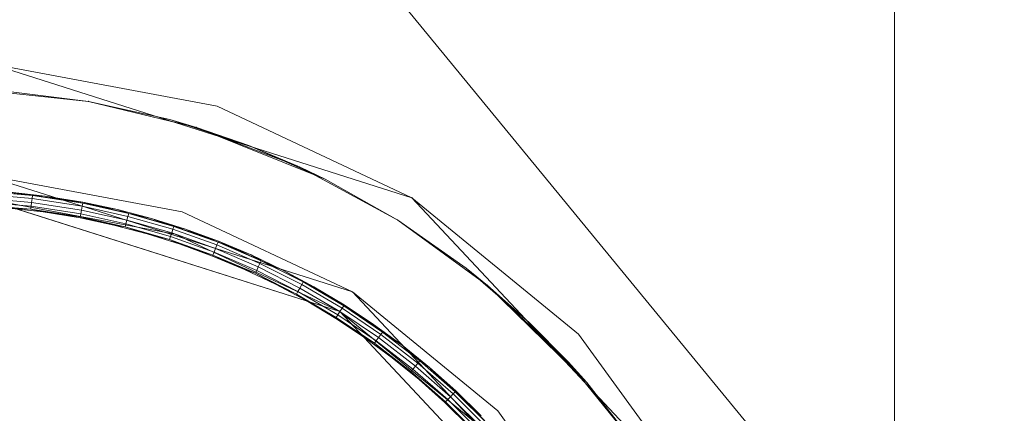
# Model space of a CAD drawing. Header units: millimetres. Extents: x 641988563 to 642234695, y 6457251462 to 6457368821.
# Tile 169 of 223: x 642048002 to 642048188, y 6457331119 to 6457331193. Entities that reach past the tile are written whole.
import ezdxf

# ---------------------------------------------------------------- set-up
doc = ezdxf.new("R2010")
doc.units = ezdxf.units.MM
doc.header["$MEASUREMENT"] = 0
doc.set_wipeout_variables(frame=1)
doc.linetypes.add('AStair_dashed', pattern=[1800, 800, -1000])
doc.linetypes.add('Wipeout_Contour', pattern=[1000, 0, -1000])
for name, color, linetype in [('_KUU_ASENDI_JOONED.AS', 7, 'Continuous'), ('_KUU_Maapind.AS', 7, 'Continuous'), ('_KUU_Piirded.AS', 7, 'Continuous'), ('_KUU_prügikastid.AS', 7, 'Continuous'), ('_KUU_Sisev_lagi.SA', 7, 'Continuous'), ('_KUU_TEEKATE.AS', 7, 'Continuous')]:
    doc.layers.add(name, color=color, linetype=linetype)

# ---------------------------------------------------------------- blocks, each defined once
blk = doc.blocks.new('___SOLID3D___41_BLOCK_[45]_1', base_point=(642047988.27, 6457331020.09))
at = {"layer": '_KUU_prügikastid.AS', "color": 9, "linetype": 'Continuous', "lineweight": 13}
for p, q in [((642047995.56, 6457331159.51), (642048062.81, 6457331138.14)), ((642048031.75, 6457331152.76), (642047995.56, 6457331159.51)), ((642048031.75, 6457331152.76), (642047995.56, 6457331159.51)), ((642048062.81, 6457331138.14), (642047995.56, 6457331159.51)), ((642047995.56, 6457331159.51), (642048031.75, 6457331152.76)), ((642048031.75, 6457331152.76), (642047995.56, 6457331159.51)), ((642047995.56, 6457331159.51), (642048062.81, 6457331138.14)), ((642047995.56, 6457331159.51), (642048031.75, 6457331152.76)), ((642048062.81, 6457331138.14), (642048031.75, 6457331152.76)), ((642048031.75, 6457331152.76), (642048062.81, 6457331138.14)), ((642048031.75, 6457331152.76), (642048062.81, 6457331138.14)), ((642048031.75, 6457331152.76), (642048062.81, 6457331138.14)), ((642048111.02, 6457331086.61), (642048062.81, 6457331138.14)), ((642048089.36, 6457331116.38), (642048062.81, 6457331138.14)), ((642048062.81, 6457331138.14), (642048111.02, 6457331086.61)), ((642048062.81, 6457331138.14), (642048089.36, 6457331116.38)), ((642048089.36, 6457331116.38), (642048062.81, 6457331138.14)), ((642048111.02, 6457331086.61), (642048062.81, 6457331138.14)), ((642048062.81, 6457331138.14), (642048089.36, 6457331116.38))]:
    blk.add_line(p, q, dxfattribs=at)
blk.add_point((642048062.81, 6457331138.14), dxfattribs=at)
blk.add_point((642048062.81, 6457331138.14), dxfattribs=at)
blk.add_point((642048062.81, 6457331138.14), dxfattribs=at)
blk.add_point((642048062.81, 6457331138.14), dxfattribs=at)
blk.add_point((642048062.81, 6457331138.14), dxfattribs=at)
blk = doc.blocks.new('___SURFACE___42_BLOCK_[46]_1', base_point=(642047988.27, 6457331020.09))
at = {"layer": '_KUU_prügikastid.AS', "color": 9, "linetype": 'Continuous', "lineweight": 13}
for p, q in [((642047995.3, 6457331160.26), (642048004.82, 6457331159.46)), ((642047995.3, 6457331160.26), (642048004.82, 6457331159.46)), ((642048004.89, 6457331160.03), (642047995.33, 6457331160.83)), ((642047995.33, 6457331160.83), (642048004.89, 6457331160.03)), ((642047995.33, 6457331160.83), (642048007.29, 6457331159.91)), ((642048007.29, 6457331159.91), (642048000.13, 6457331160.7)), ((642048000.13, 6457331160.7), (642048004.89, 6457331160.03)), ((642048000.13, 6457331160.7), (642048007.29, 6457331159.91)), ((642048004.82, 6457331159.46), (642048004.89, 6457331160.03)), ((642048004.89, 6457331160.03), (642048004.82, 6457331159.46)), ((642048004.89, 6457331160.03), (642048004.82, 6457331159.46)), ((642048004.82, 6457331159.46), (642048004.89, 6457331160.03)), ((642048004.89, 6457331160.03), (642048007.29, 6457331159.91)), ((642048014.36, 6457331158.57), (642048004.89, 6457331160.03)), ((642048004.89, 6457331160.03), (642048014.36, 6457331158.57)), ((642048007.29, 6457331159.91), (642048004.89, 6457331160.03)), ((642048014.4, 6457331158.76), (642048004.89, 6457331160.03)), ((642048014.36, 6457331158.57), (642048007.29, 6457331159.91)), ((642048014.4, 6457331158.76), (642048007.29, 6457331159.91)), ((642048007.29, 6457331159.91), (642048014.4, 6457331158.76)), ((642047995.2, 6457331158.22), (642048004.58, 6457331157.43)), ((642047995.2, 6457331158.22), (642048006.89, 6457331156.94)), ((642048004.58, 6457331157.43), (642047995.2, 6457331158.22)), ((642047995.23, 6457331158.79), (642048004.64, 6457331158)), ((642047995.23, 6457331158.79), (642048004.64, 6457331158)), ((642047995.26, 6457331159.53), (642048004.73, 6457331158.73)), ((642047995.26, 6457331159.53), (642048004.73, 6457331158.73)), ((642048004.58, 6457331157.43), (642048004.64, 6457331158)), ((642048004.64, 6457331158), (642048004.58, 6457331157.43)), ((642048004.64, 6457331158), (642048004.58, 6457331157.43)), ((642048004.58, 6457331157.43), (642048004.64, 6457331158)), ((642048004.64, 6457331158), (642048004.73, 6457331158.73)), ((642048004.73, 6457331158.73), (642048004.64, 6457331158)), ((642048004.73, 6457331158.73), (642048004.64, 6457331158)), ((642048004.64, 6457331158), (642048004.73, 6457331158.73)), ((642048004.64, 6457331158), (642048013.99, 6457331156.57)), ((642048004.64, 6457331158), (642048013.99, 6457331156.57)), ((642048004.73, 6457331158.73), (642048004.82, 6457331159.46)), ((642048004.82, 6457331159.46), (642048004.73, 6457331158.73)), ((642048004.82, 6457331159.46), (642048004.73, 6457331158.73)), ((642048004.73, 6457331158.73), (642048004.82, 6457331159.46)), ((642048004.73, 6457331158.73), (642048014.12, 6457331157.29)), ((642048004.73, 6457331158.73), (642048014.12, 6457331157.29)), ((642048004.82, 6457331159.46), (642048014.26, 6457331158.01)), ((642048004.82, 6457331159.46), (642048014.26, 6457331158.01)), ((642048014.12, 6457331157.29), (642048014.26, 6457331158.01)), ((642048014.26, 6457331158.01), (642048014.12, 6457331157.29)), ((642048014.26, 6457331158.01), (642048014.12, 6457331157.29)), ((642048014.12, 6457331157.29), (642048014.26, 6457331158.01)), ((642048014.26, 6457331158.01), (642048014.36, 6457331158.57)), ((642048014.36, 6457331158.57), (642048014.26, 6457331158.01)), ((642048014.36, 6457331158.57), (642048014.26, 6457331158.01)), ((642048014.26, 6457331158.01), (642048014.36, 6457331158.57)), ((642048014.26, 6457331158.01), (642048022.87, 6457331156.1)), ((642048014.26, 6457331158.01), (642048022.87, 6457331156.1)), ((642048014.36, 6457331158.57), (642048014.4, 6457331158.76)), ((642048014.36, 6457331158.57), (642048014.4, 6457331158.76)), ((642048014.36, 6457331158.57), (642048023.01, 6457331156.66)), ((642048014.36, 6457331158.57), (642048023.01, 6457331156.66)), ((642048014.36, 6457331158.57), (642048020.9, 6457331157.38)), ((642048020.9, 6457331157.38), (642048014.4, 6457331158.76)), ((642048014.4, 6457331158.76), (642048023.01, 6457331156.66)), ((642048014.4, 6457331158.76), (642048020.9, 6457331157.38)), ((642047999.88, 6457331157.71), (642048006.89, 6457331156.94)), ((642048006.89, 6457331156.94), (642047999.88, 6457331157.71)), ((642047999.88, 6457331157.71), (642048004.58, 6457331157.43)), ((642048004.58, 6457331157.43), (642048013.88, 6457331156)), ((642048006.89, 6457331156.94), (642048004.58, 6457331157.43)), ((642048013.84, 6457331155.81), (642048004.58, 6457331157.43)), ((642048004.58, 6457331157.43), (642048006.89, 6457331156.94)), ((642048013.88, 6457331156), (642048004.58, 6457331157.43)), ((642048006.89, 6457331156.94), (642048013.84, 6457331155.81)), ((642048013.88, 6457331156), (642048006.89, 6457331156.94)), ((642048013.84, 6457331155.81), (642048006.89, 6457331156.94)), ((642048013.88, 6457331156), (642048013.99, 6457331156.57)), ((642048013.99, 6457331156.57), (642048013.88, 6457331156)), ((642048013.99, 6457331156.57), (642048013.88, 6457331156)), ((642048013.88, 6457331156), (642048013.99, 6457331156.57)), ((642048013.99, 6457331156.57), (642048014.12, 6457331157.29)), ((642048014.12, 6457331157.29), (642048013.99, 6457331156.57)), ((642048014.12, 6457331157.29), (642048013.99, 6457331156.57)), ((642048013.99, 6457331156.57), (642048014.12, 6457331157.29)), ((642048013.99, 6457331156.57), (642048022.5, 6457331154.68)), ((642048013.99, 6457331156.57), (642048022.5, 6457331154.68)), ((642048014.12, 6457331157.29), (642048022.68, 6457331155.39)), ((642048014.12, 6457331157.29), (642048022.68, 6457331155.39)), ((642048023.01, 6457331156.66), (642048020.9, 6457331157.38)), ((642048027.33, 6457331155.69), (642048020.9, 6457331157.38)), ((642048020.9, 6457331157.38), (642048023.01, 6457331156.66)), ((642048020.9, 6457331157.38), (642048027.33, 6457331155.69)), ((642048022.68, 6457331155.39), (642048022.87, 6457331156.1)), ((642048022.87, 6457331156.1), (642048022.68, 6457331155.39)), ((642048022.87, 6457331156.1), (642048022.68, 6457331155.39)), ((642048022.68, 6457331155.39), (642048022.87, 6457331156.1)), ((642048022.87, 6457331156.1), (642048023.01, 6457331156.66)), ((642048023.01, 6457331156.66), (642048022.87, 6457331156.1)), ((642048023.01, 6457331156.66), (642048022.87, 6457331156.1)), ((642048022.87, 6457331156.1), (642048023.01, 6457331156.66)), ((642048022.87, 6457331156.1), (642048031.34, 6457331153.66)), ((642048022.87, 6457331156.1), (642048031.34, 6457331153.66)), ((642048031.51, 6457331154.21), (642048023.01, 6457331156.66)), ((642048027.33, 6457331155.69), (642048023.01, 6457331156.66)), ((642048023.01, 6457331156.66), (642048031.51, 6457331154.21)), ((642048027.33, 6457331155.69), (642048023.01, 6457331156.66)), ((642048023.01, 6457331156.66), (642048033.68, 6457331153.7)), ((642048013.88, 6457331156), (642048013.84, 6457331155.81)), ((642048013.88, 6457331156), (642048013.84, 6457331155.81)), ((642048013.84, 6457331155.81), (642048020.21, 6457331154.46)), ((642048020.21, 6457331154.46), (642048013.84, 6457331155.81)), ((642048013.84, 6457331155.81), (642048022.36, 6457331154.13)), ((642048013.88, 6457331156), (642048022.36, 6457331154.13)), ((642048013.88, 6457331156), (642048020.21, 6457331154.46)), ((642048013.88, 6457331156), (642048022.36, 6457331154.13)), ((642048020.21, 6457331154.46), (642048022.36, 6457331154.13)), ((642048020.21, 6457331154.46), (642048026.5, 6457331152.8)), ((642048022.36, 6457331154.13), (642048020.21, 6457331154.46)), ((642048026.5, 6457331152.8), (642048020.21, 6457331154.46)), ((642048022.36, 6457331154.13), (642048022.5, 6457331154.68)), ((642048022.5, 6457331154.68), (642048022.36, 6457331154.13)), ((642048022.5, 6457331154.68), (642048022.36, 6457331154.13)), ((642048022.36, 6457331154.13), (642048022.5, 6457331154.68)), ((642048022.5, 6457331154.68), (642048022.68, 6457331155.39)), ((642048022.68, 6457331155.39), (642048022.5, 6457331154.68)), ((642048022.68, 6457331155.39), (642048022.5, 6457331154.68)), ((642048022.5, 6457331154.68), (642048022.68, 6457331155.39)), ((642048022.5, 6457331154.68), (642048030.89, 6457331152.27)), ((642048022.5, 6457331154.68), (642048030.89, 6457331152.27)), ((642048022.68, 6457331155.39), (642048031.11, 6457331152.97)), ((642048022.68, 6457331155.39), (642048031.11, 6457331152.97)), ((642048033.68, 6457331153.7), (642048027.33, 6457331155.69)), ((642048027.33, 6457331155.69), (642048031.51, 6457331154.21)), ((642048027.33, 6457331155.69), (642048033.68, 6457331153.7)), ((642048022.36, 6457331154.13), (642048030.71, 6457331151.72)), ((642048026.5, 6457331152.8), (642048022.36, 6457331154.13)), ((642048022.36, 6457331154.13), (642048032.71, 6457331150.86)), ((642048030.71, 6457331151.72), (642048022.36, 6457331154.13)), ((642048026.5, 6457331152.8), (642048022.36, 6457331154.13)), ((642048026.5, 6457331152.8), (642048032.71, 6457331150.86)), ((642048032.71, 6457331150.86), (642048026.5, 6457331152.8)), ((642048026.5, 6457331152.8), (642048030.71, 6457331151.72)), ((642048030.89, 6457331152.27), (642048031.11, 6457331152.97)), ((642048031.11, 6457331152.97), (642048030.89, 6457331152.27)), ((642048031.11, 6457331152.97), (642048030.89, 6457331152.27)), ((642048030.89, 6457331152.27), (642048031.11, 6457331152.97)), ((642048031.11, 6457331152.97), (642048031.34, 6457331153.66)), ((642048031.34, 6457331153.66), (642048031.11, 6457331152.97)), ((642048031.34, 6457331153.66), (642048031.11, 6457331152.97)), ((642048031.11, 6457331152.97), (642048031.34, 6457331153.66)), ((642048031.11, 6457331152.97), (642048039.37, 6457331150.01)), ((642048031.11, 6457331152.97), (642048039.37, 6457331150.01)), ((642048031.34, 6457331153.66), (642048031.51, 6457331154.21)), ((642048031.51, 6457331154.21), (642048031.34, 6457331153.66)), ((642048031.51, 6457331154.21), (642048031.34, 6457331153.66)), ((642048031.34, 6457331153.66), (642048031.51, 6457331154.21)), ((642048031.34, 6457331153.66), (642048039.64, 6457331150.7)), ((642048031.34, 6457331153.66), (642048039.64, 6457331150.7)), ((642048031.51, 6457331154.21), (642048033.68, 6457331153.7)), ((642048039.85, 6457331151.23), (642048031.51, 6457331154.21)), ((642048031.51, 6457331154.21), (642048039.85, 6457331151.23)), ((642048033.68, 6457331153.7), (642048031.51, 6457331154.21)), ((642048039.92, 6457331151.41), (642048031.51, 6457331154.21)), ((642048039.85, 6457331151.23), (642048033.68, 6457331153.7)), ((642048039.92, 6457331151.41), (642048033.68, 6457331153.7)), ((642048033.68, 6457331153.7), (642048039.92, 6457331151.41)), ((642048030.71, 6457331151.72), (642048030.89, 6457331152.27)), ((642048030.89, 6457331152.27), (642048030.71, 6457331151.72)), ((642048030.89, 6457331152.27), (642048030.71, 6457331151.72)), ((642048030.71, 6457331151.72), (642048030.89, 6457331152.27)), ((642048030.71, 6457331151.72), (642048038.89, 6457331148.8)), ((642048032.71, 6457331150.86), (642048030.71, 6457331151.72)), ((642048038.82, 6457331148.62), (642048030.71, 6457331151.72)), ((642048030.71, 6457331151.72), (642048032.71, 6457331150.86)), ((642048038.89, 6457331148.8), (642048030.71, 6457331151.72)), ((642048030.89, 6457331152.27), (642048039.1, 6457331149.33)), ((642048030.89, 6457331152.27), (642048039.1, 6457331149.33)), ((642048032.71, 6457331150.86), (642048038.82, 6457331148.62)), ((642048038.89, 6457331148.8), (642048032.71, 6457331150.86)), ((642048038.82, 6457331148.62), (642048032.71, 6457331150.86)), ((642048039.37, 6457331150.01), (642048039.64, 6457331150.7)), ((642048039.64, 6457331150.7), (642048039.37, 6457331150.01)), ((642048039.64, 6457331150.7), (642048039.37, 6457331150.01)), ((642048039.37, 6457331150.01), (642048039.64, 6457331150.7)), ((642048039.64, 6457331150.7), (642048039.85, 6457331151.23)), ((642048039.85, 6457331151.23), (642048039.64, 6457331150.7)), ((642048039.85, 6457331151.23), (642048039.64, 6457331150.7)), ((642048039.64, 6457331150.7), (642048039.85, 6457331151.23)), ((642048039.64, 6457331150.7), (642048047.74, 6457331147.21)), ((642048039.64, 6457331150.7), (642048047.74, 6457331147.21)), ((642048039.85, 6457331151.23), (642048039.92, 6457331151.41)), ((642048039.85, 6457331151.23), (642048039.92, 6457331151.41)), ((642048039.85, 6457331151.23), (642048047.98, 6457331147.73)), ((642048039.85, 6457331151.23), (642048047.98, 6457331147.73)), ((642048039.85, 6457331151.23), (642048046.05, 6457331148.83)), ((642048046.05, 6457331148.83), (642048039.92, 6457331151.41)), ((642048039.92, 6457331151.41), (642048047.98, 6457331147.73)), ((642048039.92, 6457331151.41), (642048046.05, 6457331148.83)), ((642048038.89, 6457331148.8), (642048038.82, 6457331148.62)), ((642048038.89, 6457331148.8), (642048038.82, 6457331148.62)), ((642048038.89, 6457331148.8), (642048039.1, 6457331149.33)), ((642048039.1, 6457331149.33), (642048038.89, 6457331148.8)), ((642048039.1, 6457331149.33), (642048038.89, 6457331148.8)), ((642048038.89, 6457331148.8), (642048039.1, 6457331149.33)), ((642048038.89, 6457331148.8), (642048046.87, 6457331145.36)), ((642048038.89, 6457331148.8), (642048044.82, 6457331146.09)), ((642048038.89, 6457331148.8), (642048046.87, 6457331145.36)), ((642048039.1, 6457331149.33), (642048039.37, 6457331150.01)), ((642048039.37, 6457331150.01), (642048039.1, 6457331149.33)), ((642048039.37, 6457331150.01), (642048039.1, 6457331149.33)), ((642048039.1, 6457331149.33), (642048039.37, 6457331150.01)), ((642048039.1, 6457331149.33), (642048047.12, 6457331145.88)), ((642048039.1, 6457331149.33), (642048047.12, 6457331145.88)), ((642048039.37, 6457331150.01), (642048047.43, 6457331146.55)), ((642048039.37, 6457331150.01), (642048047.43, 6457331146.55)), ((642048047.98, 6457331147.73), (642048046.05, 6457331148.83)), ((642048052.05, 6457331145.97), (642048046.05, 6457331148.83)), ((642048046.05, 6457331148.83), (642048047.98, 6457331147.73)), ((642048046.05, 6457331148.83), (642048052.05, 6457331145.97)), ((642048038.82, 6457331148.62), (642048044.82, 6457331146.09)), ((642048044.82, 6457331146.09), (642048038.82, 6457331148.62)), ((642048038.82, 6457331148.62), (642048046.87, 6457331145.36)), ((642048047.43, 6457331146.55), (642048047.74, 6457331147.21)), ((642048047.74, 6457331147.21), (642048047.43, 6457331146.55)), ((642048047.74, 6457331147.21), (642048047.43, 6457331146.55)), ((642048047.43, 6457331146.55), (642048047.74, 6457331147.21)), ((642048047.74, 6457331147.21), (642048047.98, 6457331147.73)), ((642048047.98, 6457331147.73), (642048047.74, 6457331147.21)), ((642048047.98, 6457331147.73), (642048047.74, 6457331147.21)), ((642048047.74, 6457331147.21), (642048047.98, 6457331147.73)), ((642048047.74, 6457331147.21), (642048055.6, 6457331143.23)), ((642048047.74, 6457331147.21), (642048055.6, 6457331143.23)), ((642048055.88, 6457331143.73), (642048047.98, 6457331147.73)), ((642048052.05, 6457331145.97), (642048047.98, 6457331147.73)), ((642048047.98, 6457331147.73), (642048055.88, 6457331143.73)), ((642048052.05, 6457331145.97), (642048047.98, 6457331147.73)), ((642048044.82, 6457331146.09), (642048046.87, 6457331145.36)), ((642048044.82, 6457331146.09), (642048050.69, 6457331143.29)), ((642048046.87, 6457331145.36), (642048044.82, 6457331146.09)), ((642048050.69, 6457331143.29), (642048044.82, 6457331146.09)), ((642048046.87, 6457331145.36), (642048047.12, 6457331145.88)), ((642048047.12, 6457331145.88), (642048046.87, 6457331145.36)), ((642048047.12, 6457331145.88), (642048046.87, 6457331145.36)), ((642048046.87, 6457331145.36), (642048047.12, 6457331145.88)), ((642048046.87, 6457331145.36), (642048054.62, 6457331141.44)), ((642048050.69, 6457331143.29), (642048046.87, 6457331145.36)), ((642048054.62, 6457331141.44), (642048046.87, 6457331145.36)), ((642048050.69, 6457331143.29), (642048046.87, 6457331145.36)), ((642048047.12, 6457331145.88), (642048047.43, 6457331146.55)), ((642048047.43, 6457331146.55), (642048047.12, 6457331145.88)), ((642048047.43, 6457331146.55), (642048047.12, 6457331145.88)), ((642048047.12, 6457331145.88), (642048047.43, 6457331146.55)), ((642048047.12, 6457331145.88), (642048054.9, 6457331141.94)), ((642048047.12, 6457331145.88), (642048054.9, 6457331141.94)), ((642048047.43, 6457331146.55), (642048055.25, 6457331142.59)), ((642048047.43, 6457331146.55), (642048055.25, 6457331142.59)), ((642048057.91, 6457331142.82), (642048052.05, 6457331145.97)), ((642048052.05, 6457331145.97), (642048055.88, 6457331143.73)), ((642048052.05, 6457331145.97), (642048055.88, 6457331143.73)), ((642048052.05, 6457331145.97), (642048057.91, 6457331142.82)), ((642048050.69, 6457331143.29), (642048054.62, 6457331141.44)), ((642048050.69, 6457331143.29), (642048056.42, 6457331140.21)), ((642048056.42, 6457331140.21), (642048050.69, 6457331143.29)), ((642048050.69, 6457331143.29), (642048054.62, 6457331141.44)), ((642048055.25, 6457331142.59), (642048055.6, 6457331143.23)), ((642048055.6, 6457331143.23), (642048055.25, 6457331142.59)), ((642048055.6, 6457331143.23), (642048055.25, 6457331142.59)), ((642048055.25, 6457331142.59), (642048055.6, 6457331143.23)), ((642048055.6, 6457331143.23), (642048055.88, 6457331143.73)), ((642048055.88, 6457331143.73), (642048055.6, 6457331143.23)), ((642048055.88, 6457331143.73), (642048055.6, 6457331143.23)), ((642048055.6, 6457331143.23), (642048055.88, 6457331143.73)), ((642048055.6, 6457331143.23), (642048063.2, 6457331138.76)), ((642048055.6, 6457331143.23), (642048063.2, 6457331138.76)), ((642048055.88, 6457331143.73), (642048057.91, 6457331142.82)), ((642048063.51, 6457331139.25), (642048055.88, 6457331143.73)), ((642048055.88, 6457331143.73), (642048063.51, 6457331139.25)), ((642048057.91, 6457331142.82), (642048055.88, 6457331143.73)), ((642048063.61, 6457331139.41), (642048055.88, 6457331143.73)), ((642048054.62, 6457331141.44), (642048054.9, 6457331141.94)), ((642048054.9, 6457331141.94), (642048054.62, 6457331141.44)), ((642048054.9, 6457331141.94), (642048054.62, 6457331141.44)), ((642048054.62, 6457331141.44), (642048054.9, 6457331141.94)), ((642048054.62, 6457331141.44), (642048062.11, 6457331137.03)), ((642048056.42, 6457331140.21), (642048054.62, 6457331141.44)), ((642048062.01, 6457331136.87), (642048054.62, 6457331141.44)), ((642048054.62, 6457331141.44), (642048056.42, 6457331140.21)), ((642048062.11, 6457331137.03), (642048054.62, 6457331141.44)), ((642048054.9, 6457331141.94), (642048055.25, 6457331142.59)), ((642048055.25, 6457331142.59), (642048054.9, 6457331141.94)), ((642048055.25, 6457331142.59), (642048054.9, 6457331141.94)), ((642048054.9, 6457331141.94), (642048055.25, 6457331142.59)), ((642048054.9, 6457331141.94), (642048062.42, 6457331137.52)), ((642048054.9, 6457331141.94), (642048062.42, 6457331137.52)), ((642048055.25, 6457331142.59), (642048062.81, 6457331138.14)), ((642048055.25, 6457331142.59), (642048062.81, 6457331138.14)), ((642048063.51, 6457331139.25), (642048057.91, 6457331142.82)), ((642048063.61, 6457331139.41), (642048057.91, 6457331142.82)), ((642048057.91, 6457331142.82), (642048063.61, 6457331139.41)), ((642048056.42, 6457331140.21), (642048062.01, 6457331136.87)), ((642048062.11, 6457331137.03), (642048056.42, 6457331140.21)), ((642048062.01, 6457331136.87), (642048056.42, 6457331140.21)), ((642048063.51, 6457331139.25), (642048063.61, 6457331139.41)), ((642048063.51, 6457331139.25), (642048063.61, 6457331139.41)), ((642048069.15, 6457331135.73), (642048063.61, 6457331139.41)), ((642048063.61, 6457331139.41), (642048070.84, 6457331134.29)), ((642048063.61, 6457331139.41), (642048069.15, 6457331135.73)), ((642048062.42, 6457331137.52), (642048062.81, 6457331138.14)), ((642048062.81, 6457331138.14), (642048062.42, 6457331137.52)), ((642048062.81, 6457331138.14), (642048062.42, 6457331137.52)), ((642048062.42, 6457331137.52), (642048062.81, 6457331138.14)), ((642048062.81, 6457331138.14), (642048063.2, 6457331138.76)), ((642048063.2, 6457331138.76), (642048062.81, 6457331138.14)), ((642048063.2, 6457331138.76), (642048062.81, 6457331138.14)), ((642048062.81, 6457331138.14), (642048063.2, 6457331138.76)), ((642048062.81, 6457331138.14), (642048070.07, 6457331133.23)), ((642048062.81, 6457331138.14), (642048070.07, 6457331133.23)), ((642048063.2, 6457331138.76), (642048063.51, 6457331139.25)), ((642048063.51, 6457331139.25), (642048063.2, 6457331138.76)), ((642048063.51, 6457331139.25), (642048063.2, 6457331138.76)), ((642048063.2, 6457331138.76), (642048063.51, 6457331139.25)), ((642048063.2, 6457331138.76), (642048070.5, 6457331133.82)), ((642048063.2, 6457331138.76), (642048070.5, 6457331133.82)), ((642048063.51, 6457331139.25), (642048070.84, 6457331134.29)), ((642048063.51, 6457331139.25), (642048070.84, 6457331134.29)), ((642048063.51, 6457331139.25), (642048069.15, 6457331135.73)), ((642048062.11, 6457331137.03), (642048062.01, 6457331136.87)), ((642048062.11, 6457331137.03), (642048062.01, 6457331136.87)), ((642048062.01, 6457331136.87), (642048067.43, 6457331133.27)), ((642048067.43, 6457331133.27), (642048062.01, 6457331136.87)), ((642048062.01, 6457331136.87), (642048069.31, 6457331132.17)), ((642048062.11, 6457331137.03), (642048062.42, 6457331137.52)), ((642048062.42, 6457331137.52), (642048062.11, 6457331137.03)), ((642048062.42, 6457331137.52), (642048062.11, 6457331137.03)), ((642048062.11, 6457331137.03), (642048062.42, 6457331137.52)), ((642048062.11, 6457331137.03), (642048069.31, 6457331132.17)), ((642048062.11, 6457331137.03), (642048067.43, 6457331133.27)), ((642048062.11, 6457331137.03), (642048069.31, 6457331132.17)), ((642048062.42, 6457331137.52), (642048069.64, 6457331132.63)), ((642048062.42, 6457331137.52), (642048069.64, 6457331132.63)), ((642048070.84, 6457331134.29), (642048069.15, 6457331135.73)), ((642048074.5, 6457331131.79), (642048069.15, 6457331135.73)), ((642048069.15, 6457331135.73), (642048070.84, 6457331134.29)), ((642048069.15, 6457331135.73), (642048074.5, 6457331131.79)), ((642048070.07, 6457331133.23), (642048070.5, 6457331133.82)), ((642048070.5, 6457331133.82), (642048070.07, 6457331133.23)), ((642048070.5, 6457331133.82), (642048070.07, 6457331133.23)), ((642048070.07, 6457331133.23), (642048070.5, 6457331133.82)), ((642048070.5, 6457331133.82), (642048070.84, 6457331134.29)), ((642048070.84, 6457331134.29), (642048070.5, 6457331133.82)), ((642048070.84, 6457331134.29), (642048070.5, 6457331133.82)), ((642048070.5, 6457331133.82), (642048070.84, 6457331134.29)), ((642048070.5, 6457331133.82), (642048077.48, 6457331128.43)), ((642048070.5, 6457331133.82), (642048077.48, 6457331128.43)), ((642048077.85, 6457331128.88), (642048070.84, 6457331134.29)), ((642048074.5, 6457331131.79), (642048070.84, 6457331134.29)), ((642048070.84, 6457331134.29), (642048077.85, 6457331128.88)), ((642048074.5, 6457331131.79), (642048070.84, 6457331134.29)), ((642048067.43, 6457331133.27), (642048069.31, 6457331132.17)), ((642048067.43, 6457331133.27), (642048072.67, 6457331129.41)), ((642048069.31, 6457331132.17), (642048067.43, 6457331133.27)), ((642048072.67, 6457331129.41), (642048067.43, 6457331133.27)), ((642048069.31, 6457331132.17), (642048069.64, 6457331132.63)), ((642048069.64, 6457331132.63), (642048069.31, 6457331132.17)), ((642048069.64, 6457331132.63), (642048069.31, 6457331132.17)), ((642048069.31, 6457331132.17), (642048069.64, 6457331132.63)), ((642048069.31, 6457331132.17), (642048076.18, 6457331126.86)), ((642048072.67, 6457331129.41), (642048069.31, 6457331132.17)), ((642048076.18, 6457331126.86), (642048069.31, 6457331132.17)), ((642048072.67, 6457331129.41), (642048069.31, 6457331132.17)), ((642048069.64, 6457331132.63), (642048070.07, 6457331133.23)), ((642048070.07, 6457331133.23), (642048069.64, 6457331132.63)), ((642048070.07, 6457331133.23), (642048069.64, 6457331132.63)), ((642048069.64, 6457331132.63), (642048070.07, 6457331133.23)), ((642048069.64, 6457331132.63), (642048076.55, 6457331127.3)), ((642048069.64, 6457331132.63), (642048076.55, 6457331127.3)), ((642048070.07, 6457331133.23), (642048077.01, 6457331127.87)), ((642048070.07, 6457331133.23), (642048077.01, 6457331127.87)), ((642048079.67, 6457331127.6), (642048074.5, 6457331131.79)), ((642048074.5, 6457331131.79), (642048077.85, 6457331128.88)), ((642048074.5, 6457331131.79), (642048077.85, 6457331128.88)), ((642048074.5, 6457331131.79), (642048079.67, 6457331127.6)), ((642048072.67, 6457331129.41), (642048076.18, 6457331126.86)), ((642048072.67, 6457331129.41), (642048077.72, 6457331125.32)), ((642048077.72, 6457331125.32), (642048072.67, 6457331129.41)), ((642048072.67, 6457331129.41), (642048076.18, 6457331126.86)), ((642048077.01, 6457331127.87), (642048077.48, 6457331128.43)), ((642048077.48, 6457331128.43), (642048077.01, 6457331127.87)), ((642048077.48, 6457331128.43), (642048077.01, 6457331127.87)), ((642048077.01, 6457331127.87), (642048077.48, 6457331128.43)), ((642048077.48, 6457331128.43), (642048077.85, 6457331128.88)), ((642048077.85, 6457331128.88), (642048077.48, 6457331128.43)), ((642048077.85, 6457331128.88), (642048077.48, 6457331128.43)), ((642048077.48, 6457331128.43), (642048077.85, 6457331128.88)), ((642048077.48, 6457331128.43), (642048084.11, 6457331122.62)), ((642048077.48, 6457331128.43), (642048084.11, 6457331122.62)), ((642048077.85, 6457331128.88), (642048079.67, 6457331127.6)), ((642048084.5, 6457331123.04), (642048077.85, 6457331128.88)), ((642048077.85, 6457331128.88), (642048084.5, 6457331123.04)), ((642048079.67, 6457331127.6), (642048077.85, 6457331128.88)), ((642048076.18, 6457331126.86), (642048076.55, 6457331127.3)), ((642048076.55, 6457331127.3), (642048076.18, 6457331126.86)), ((642048076.55, 6457331127.3), (642048076.18, 6457331126.86)), ((642048076.18, 6457331126.86), (642048076.55, 6457331127.3)), ((642048076.18, 6457331126.86), (642048082.71, 6457331121.13)), ((642048077.72, 6457331125.32), (642048076.18, 6457331126.86)), ((642048076.18, 6457331126.86), (642048077.72, 6457331125.32)), ((642048082.71, 6457331121.13), (642048076.18, 6457331126.86)), ((642048076.55, 6457331127.3), (642048077.01, 6457331127.87)), ((642048077.01, 6457331127.87), (642048076.55, 6457331127.3)), ((642048077.01, 6457331127.87), (642048076.55, 6457331127.3)), ((642048076.55, 6457331127.3), (642048077.01, 6457331127.87)), ((642048076.55, 6457331127.3), (642048083.11, 6457331121.55)), ((642048076.55, 6457331127.3), (642048083.11, 6457331121.55)), ((642048077.01, 6457331127.87), (642048083.61, 6457331122.08)), ((642048077.01, 6457331127.87), (642048083.61, 6457331122.08)), ((642048084.5, 6457331123.04), (642048079.67, 6457331127.6)), ((642048084.63, 6457331123.18), (642048079.67, 6457331127.6)), ((642048079.67, 6457331127.6), (642048084.5, 6457331123.04)), ((642048079.67, 6457331127.6), (642048084.63, 6457331123.18)), ((642048077.72, 6457331125.32), (642048082.71, 6457331121.13)), ((642048077.72, 6457331125.32), (642048082.58, 6457331120.99)), ((642048082.71, 6457331121.13), (642048077.72, 6457331125.32)), ((642048082.58, 6457331120.99), (642048077.72, 6457331125.32)), ((642048084.11, 6457331122.62), (642048084.5, 6457331123.04)), ((642048084.5, 6457331123.04), (642048084.11, 6457331122.62)), ((642048084.5, 6457331123.04), (642048084.11, 6457331122.62)), ((642048084.11, 6457331122.62), (642048084.5, 6457331123.04)), ((642048084.5, 6457331123.04), (642048084.63, 6457331123.18)), ((642048084.63, 6457331123.18), (642048084.5, 6457331123.04)), ((642048090.77, 6457331116.79), (642048084.5, 6457331123.04)), ((642048084.5, 6457331123.04), (642048090.77, 6457331116.79)), ((642048090.77, 6457331116.79), (642048084.63, 6457331123.18)), ((642048089.38, 6457331118.52), (642048084.63, 6457331123.18)), ((642048084.63, 6457331123.18), (642048090.77, 6457331116.79)), ((642048084.63, 6457331123.18), (642048089.38, 6457331118.52)), ((642048082.58, 6457331120.99), (642048082.71, 6457331121.13)), ((642048082.71, 6457331121.13), (642048082.58, 6457331120.99)), ((642048082.58, 6457331120.99), (642048088.87, 6457331115)), ((642048082.58, 6457331120.99), (642048087.23, 6457331116.43)), ((642048088.87, 6457331115), (642048082.58, 6457331120.99)), ((642048087.23, 6457331116.43), (642048082.58, 6457331120.99)), ((642048082.71, 6457331121.13), (642048083.11, 6457331121.55)), ((642048083.11, 6457331121.55), (642048082.71, 6457331121.13)), ((642048083.11, 6457331121.55), (642048082.71, 6457331121.13)), ((642048082.71, 6457331121.13), (642048083.11, 6457331121.55)), ((642048082.71, 6457331121.13), (642048088.87, 6457331115)), ((642048088.87, 6457331115), (642048082.71, 6457331121.13)), ((642048083.11, 6457331121.55), (642048083.61, 6457331122.08)), ((642048083.61, 6457331122.08), (642048083.11, 6457331121.55)), ((642048083.61, 6457331122.08), (642048083.11, 6457331121.55)), ((642048083.11, 6457331121.55), (642048083.61, 6457331122.08)), ((642048083.11, 6457331121.55), (642048089.29, 6457331115.39)), ((642048083.11, 6457331121.55), (642048089.29, 6457331115.39)), ((642048083.61, 6457331122.08), (642048084.11, 6457331122.62)), ((642048084.11, 6457331122.62), (642048083.61, 6457331122.08)), ((642048084.11, 6457331122.62), (642048083.61, 6457331122.08)), ((642048083.61, 6457331122.08), (642048084.11, 6457331122.62)), ((642048083.61, 6457331122.08), (642048089.82, 6457331115.9)), ((642048083.61, 6457331122.08), (642048089.82, 6457331115.9)), ((642048084.11, 6457331122.62), (642048090.35, 6457331116.4)), ((642048084.11, 6457331122.62), (642048090.35, 6457331116.4))]:
    blk.add_line(p, q, dxfattribs=at)
blk = doc.blocks.new('___SOLID3D___44_BLOCK_[47]_1', base_point=(642047988.27, 6457331020.09))
at = {"layer": '_KUU_prügikastid.AS', "color": 8, "linetype": 'Continuous', "lineweight": 13, "true_color": 0x6e6e6e}
for p, q in [((642047996.88, 6457331184.87), (642048039.65, 6457331176.89)), ((642048039.65, 6457331176.89), (642047996.88, 6457331184.87)), ((642048076.36, 6457331159.61), (642047996.88, 6457331184.87)), ((642047996.88, 6457331184.87), (642048076.36, 6457331159.61)), ((642048039.65, 6457331176.89), (642047996.88, 6457331184.87)), ((642048039.65, 6457331176.89), (642047996.88, 6457331184.87)), ((642047996.88, 6457331184.87), (642048039.65, 6457331176.89)), ((642048039.65, 6457331176.89), (642047996.88, 6457331184.87)), ((642048039.65, 6457331176.89), (642048076.36, 6457331159.61)), ((642048076.36, 6457331159.61), (642048039.65, 6457331176.89)), ((642048076.36, 6457331159.61), (642048039.65, 6457331176.89)), ((642048039.65, 6457331176.89), (642048076.36, 6457331159.61)), ((642048039.65, 6457331176.89), (642048076.36, 6457331159.61)), ((642048039.65, 6457331176.89), (642048076.36, 6457331159.61)), ((642048033.11, 6457331156.93), (642047995.79, 6457331163.9)), ((642047995.79, 6457331163.9), (642048033.11, 6457331156.93)), ((642048033.11, 6457331156.93), (642047995.79, 6457331163.9)), ((642048065.15, 6457331141.85), (642047995.79, 6457331163.9)), ((642048065.15, 6457331141.85), (642047995.79, 6457331163.9)), ((642048033.11, 6457331156.93), (642047995.79, 6457331163.9)), ((642048033.11, 6457331156.93), (642047995.79, 6457331163.9)), ((642047995.79, 6457331163.9), (642048033.11, 6457331156.93)), ((642048076.36, 6457331159.61), (642048107.75, 6457331133.89)), ((642048107.75, 6457331133.89), (642048076.36, 6457331159.61)), ((642048076.36, 6457331159.61), (642048133.34, 6457331098.71)), ((642048107.75, 6457331133.89), (642048076.36, 6457331159.61)), ((642048107.75, 6457331133.89), (642048076.36, 6457331159.61)), ((642048076.36, 6457331159.61), (642048133.34, 6457331098.71)), ((642048076.36, 6457331159.61), (642048107.75, 6457331133.89)), ((642048107.75, 6457331133.89), (642048076.36, 6457331159.61)), ((642048065.15, 6457331141.85), (642048033.11, 6457331156.93)), ((642048033.11, 6457331156.93), (642048065.15, 6457331141.85)), ((642048033.11, 6457331156.93), (642048065.15, 6457331141.85)), ((642048065.15, 6457331141.85), (642048033.11, 6457331156.93)), ((642048033.11, 6457331156.93), (642048065.15, 6457331141.85)), ((642048033.11, 6457331156.93), (642048065.15, 6457331141.85)), ((642048092.54, 6457331119.41), (642048065.15, 6457331141.85)), ((642048065.15, 6457331141.85), (642048114.88, 6457331088.7)), ((642048114.88, 6457331088.7), (642048065.15, 6457331141.85)), ((642048065.15, 6457331141.85), (642048092.54, 6457331119.41)), ((642048092.54, 6457331119.41), (642048065.15, 6457331141.85)), ((642048092.54, 6457331119.41), (642048065.15, 6457331141.85)), ((642048092.54, 6457331119.41), (642048065.15, 6457331141.85)), ((642048065.15, 6457331141.85), (642048092.54, 6457331119.41)), ((642048107.75, 6457331133.89), (642048133.34, 6457331098.71)), ((642048133.34, 6457331098.71), (642048107.75, 6457331133.89)), ((642048133.34, 6457331098.71), (642048107.75, 6457331133.89)), ((642048107.75, 6457331133.89), (642048133.34, 6457331098.71)), ((642048107.75, 6457331133.89), (642048133.34, 6457331098.71)), ((642048107.75, 6457331133.89), (642048133.34, 6457331098.71)), ((642048114.88, 6457331088.7), (642048092.54, 6457331119.41)), ((642048092.54, 6457331119.41), (642048114.88, 6457331088.7)), ((642048092.54, 6457331119.41), (642048114.88, 6457331088.7)), ((642048114.88, 6457331088.7), (642048092.54, 6457331119.41)), ((642048092.54, 6457331119.41), (642048114.88, 6457331088.7)), ((642048092.54, 6457331119.41), (642048114.88, 6457331088.7))]:
    blk.add_line(p, q, dxfattribs=at)
for p in [(642048076.36, 6457331159.61), (642048076.36, 6457331159.61), (642048076.36, 6457331159.61), (642048076.36, 6457331159.61), (642048065.15, 6457331141.85), (642048065.15, 6457331141.85), (642048065.15, 6457331141.85), (642048065.15, 6457331141.85)]:
    blk.add_point(p, dxfattribs=at)
blk = doc.blocks.new('___SOLID3D___45_BLOCK_[48]_1', base_point=(642047988.27, 6457331020.09))
at = {"layer": '_KUU_prügikastid.AS', "color": 8, "linetype": 'Continuous', "lineweight": 13, "true_color": 0x6e6e6e}
for p, q in [((642048039.65, 6457331176.89), (642047996.88, 6457331184.87)), ((642047996.88, 6457331184.87), (642048039.65, 6457331176.89)), ((642047996.88, 6457331184.87), (642048039.65, 6457331176.89)), ((642048039.65, 6457331176.89), (642047996.88, 6457331184.87)), ((642048076.36, 6457331159.61), (642047996.88, 6457331184.87)), ((642047996.88, 6457331184.87), (642048076.36, 6457331159.61)), ((642048076.36, 6457331159.61), (642047996.88, 6457331184.87)), ((642047996.88, 6457331184.87), (642048076.36, 6457331159.61)), ((642048039.65, 6457331176.89), (642047996.88, 6457331184.87)), ((642048039.65, 6457331176.89), (642047996.88, 6457331184.87)), ((642048076.36, 6457331159.61), (642048039.65, 6457331176.89)), ((642048039.65, 6457331176.89), (642048076.36, 6457331159.61)), ((642048039.65, 6457331176.89), (642048076.36, 6457331159.61)), ((642048039.65, 6457331176.89), (642048076.36, 6457331159.61)), ((642048076.36, 6457331159.61), (642048039.65, 6457331176.89)), ((642048039.65, 6457331176.89), (642048076.36, 6457331159.61)), ((642047995.79, 6457331163.9), (642048033.11, 6457331156.93)), ((642048033.11, 6457331156.93), (642047995.79, 6457331163.9)), ((642047995.79, 6457331163.9), (642048065.15, 6457331141.85)), ((642048033.11, 6457331156.93), (642047995.79, 6457331163.9)), ((642047995.79, 6457331163.9), (642048033.11, 6457331156.93)), ((642048033.11, 6457331156.93), (642047995.79, 6457331163.9)), ((642048065.15, 6457331141.85), (642047995.79, 6457331163.9)), ((642048065.15, 6457331141.85), (642047995.79, 6457331163.9)), ((642047995.79, 6457331163.9), (642048065.15, 6457331141.85)), ((642048033.11, 6457331156.93), (642047995.79, 6457331163.9)), ((642048107.75, 6457331133.89), (642048076.36, 6457331159.61)), ((642048076.36, 6457331159.61), (642048107.75, 6457331133.89)), ((642048076.36, 6457331159.61), (642048107.75, 6457331133.89)), ((642048107.75, 6457331133.89), (642048076.36, 6457331159.61)), ((642048133.34, 6457331098.71), (642048076.36, 6457331159.61)), ((642048076.36, 6457331159.61), (642048133.34, 6457331098.71)), ((642048107.75, 6457331133.89), (642048076.36, 6457331159.61)), ((642048107.75, 6457331133.89), (642048076.36, 6457331159.61)), ((642048076.36, 6457331159.61), (642048133.34, 6457331098.71)), ((642048133.34, 6457331098.71), (642048076.36, 6457331159.61)), ((642048033.11, 6457331156.93), (642048065.15, 6457331141.85)), ((642048065.15, 6457331141.85), (642048033.11, 6457331156.93)), ((642048033.11, 6457331156.93), (642048065.15, 6457331141.85)), ((642048033.11, 6457331156.93), (642048065.15, 6457331141.85)), ((642048033.11, 6457331156.93), (642048065.15, 6457331141.85)), ((642048065.15, 6457331141.85), (642048033.11, 6457331156.93)), ((642048065.15, 6457331141.85), (642048092.54, 6457331119.41)), ((642048092.54, 6457331119.41), (642048065.15, 6457331141.85)), ((642048065.15, 6457331141.85), (642048114.88, 6457331088.7)), ((642048092.54, 6457331119.41), (642048065.15, 6457331141.85)), ((642048114.88, 6457331088.7), (642048065.15, 6457331141.85)), ((642048065.15, 6457331141.85), (642048114.88, 6457331088.7)), ((642048065.15, 6457331141.85), (642048092.54, 6457331119.41)), ((642048092.54, 6457331119.41), (642048065.15, 6457331141.85)), ((642048114.88, 6457331088.7), (642048065.15, 6457331141.85)), ((642048092.54, 6457331119.41), (642048065.15, 6457331141.85)), ((642048133.34, 6457331098.71), (642048107.75, 6457331133.89)), ((642048107.75, 6457331133.89), (642048133.34, 6457331098.71)), ((642048107.75, 6457331133.89), (642048133.34, 6457331098.71)), ((642048107.75, 6457331133.89), (642048133.34, 6457331098.71)), ((642048133.34, 6457331098.71), (642048107.75, 6457331133.89)), ((642048107.75, 6457331133.89), (642048133.34, 6457331098.71)), ((642048092.54, 6457331119.41), (642048114.88, 6457331088.7)), ((642048114.88, 6457331088.7), (642048092.54, 6457331119.41)), ((642048092.54, 6457331119.41), (642048114.88, 6457331088.7)), ((642048092.54, 6457331119.41), (642048114.88, 6457331088.7)), ((642048092.54, 6457331119.41), (642048114.88, 6457331088.7)), ((642048114.88, 6457331088.7), (642048092.54, 6457331119.41))]:
    blk.add_line(p, q, dxfattribs=at)
for p in [(642048076.36, 6457331159.61), (642048076.36, 6457331159.61), (642048076.36, 6457331159.61), (642048065.15, 6457331141.85), (642048065.15, 6457331141.85), (642048065.15, 6457331141.85)]:
    blk.add_point(p, dxfattribs=at)
blk = doc.blocks.new('___SURFACE___46_BLOCK_[49]_1', base_point=(642047988.27, 6457331020.09))
at = {"layer": '_KUU_prügikastid.AS', "color": 8, "linetype": 'Continuous', "lineweight": 13, "true_color": 0x6e6e6e}
for p, q in [((642048015.42, 6457331177.78), (642047994.61, 6457331179.97)), ((642047994.61, 6457331179.97), (642048015.42, 6457331177.78)), ((642047994.61, 6457331179.97), (642048015.42, 6457331177.78)), ((642048015.42, 6457331177.78), (642047999.84, 6457331179.68)), ((642047999.84, 6457331179.68), (642048015.42, 6457331177.78)), ((642048015.42, 6457331177.78), (642048035.77, 6457331172.88)), ((642048030.74, 6457331174.35), (642048015.42, 6457331177.78)), ((642048030.74, 6457331174.35), (642048015.42, 6457331177.78)), ((642048035.77, 6457331172.88), (642048015.42, 6457331177.78)), ((642048015.42, 6457331177.78), (642048035.77, 6457331172.88)), ((642048035.77, 6457331172.88), (642048015.42, 6457331177.78)), ((642048015.42, 6457331177.78), (642048030.74, 6457331174.35)), ((642048015.42, 6457331177.78), (642048030.74, 6457331174.35)), ((642048045.66, 6457331169.44), (642048030.74, 6457331174.35)), ((642048030.74, 6457331174.35), (642048035.77, 6457331172.88)), ((642048035.77, 6457331172.88), (642048030.74, 6457331174.35)), ((642048030.74, 6457331174.35), (642048045.66, 6457331169.44)), ((642048035.77, 6457331172.88), (642048055.31, 6457331165.37)), ((642048045.66, 6457331169.44), (642048035.77, 6457331172.88)), ((642048055.31, 6457331165.37), (642048035.77, 6457331172.88)), ((642048035.77, 6457331172.88), (642048055.31, 6457331165.37)), ((642048045.66, 6457331169.44), (642048035.77, 6457331172.88)), ((642048055.31, 6457331165.37), (642048035.77, 6457331172.88)), ((642048035.77, 6457331172.88), (642048060.03, 6457331163.1)), ((642048060.03, 6457331163.1), (642048045.66, 6457331169.44)), ((642048045.66, 6457331169.44), (642048055.31, 6457331165.37)), ((642048045.66, 6457331169.44), (642048060.03, 6457331163.1)), ((642048060.03, 6457331163.1), (642048055.31, 6457331165.37)), ((642048055.31, 6457331165.37), (642048073.7, 6457331155.38)), ((642048055.31, 6457331165.37), (642048073.7, 6457331155.38)), ((642048060.03, 6457331163.1), (642048055.31, 6457331165.37)), ((642048073.7, 6457331155.38), (642048060.03, 6457331163.1)), ((642048073.7, 6457331155.38), (642048060.03, 6457331163.1)), ((642048060.03, 6457331163.1), (642048073.7, 6457331155.38)), ((642048060.03, 6457331163.1), (642048073.7, 6457331155.38)), ((642048073.7, 6457331155.38), (642048090.62, 6457331143.07)), ((642048086.55, 6457331146.36), (642048073.7, 6457331155.38)), ((642048086.55, 6457331146.36), (642048073.7, 6457331155.38)), ((642048073.7, 6457331155.38), (642048090.62, 6457331143.07)), ((642048090.62, 6457331143.07), (642048073.7, 6457331155.38)), ((642048073.7, 6457331155.38), (642048086.55, 6457331146.36)), ((642048073.7, 6457331155.38), (642048086.55, 6457331146.36)), ((642048098.44, 6457331136.11), (642048086.55, 6457331146.36)), ((642048086.55, 6457331146.36), (642048090.62, 6457331143.07)), ((642048090.62, 6457331143.07), (642048086.55, 6457331146.36)), ((642048086.55, 6457331146.36), (642048098.44, 6457331136.11)), ((642048090.62, 6457331143.07), (642048105.8, 6457331128.66)), ((642048098.44, 6457331136.11), (642048090.62, 6457331143.07)), ((642048105.8, 6457331128.66), (642048090.62, 6457331143.07)), ((642048090.62, 6457331143.07), (642048105.8, 6457331128.66)), ((642048098.44, 6457331136.11), (642048090.62, 6457331143.07)), ((642048105.8, 6457331128.66), (642048090.62, 6457331143.07)), ((642048090.62, 6457331143.07), (642048109.29, 6457331124.76)), ((642048109.29, 6457331124.76), (642048098.44, 6457331136.11)), ((642048098.44, 6457331136.11), (642048105.8, 6457331128.66)), ((642048098.44, 6457331136.11), (642048109.29, 6457331124.76)), ((642048118.97, 6457331112.39), (642048105.8, 6457331128.66)), ((642048109.29, 6457331124.76), (642048105.8, 6457331128.66)), ((642048105.8, 6457331128.66), (642048118.97, 6457331112.39)), ((642048105.8, 6457331128.66), (642048118.97, 6457331112.39)), ((642048105.8, 6457331128.66), (642048109.29, 6457331124.76)), ((642048118.97, 6457331112.39), (642048109.29, 6457331124.76)), ((642048109.29, 6457331124.76), (642048118.97, 6457331112.39))]:
    blk.add_line(p, q, dxfattribs=at)
for p in [(642048015.42, 6457331177.78), (642048015.42, 6457331177.78), (642048015.42, 6457331177.78), (642048015.42, 6457331177.78), (642048015.42, 6457331177.78), (642048035.77, 6457331172.88), (642048055.31, 6457331165.37), (642048055.31, 6457331165.37), (642048073.7, 6457331155.38), (642048073.7, 6457331155.38), (642048073.7, 6457331155.38), (642048073.7, 6457331155.38), (642048073.7, 6457331155.38), (642048073.7, 6457331155.38), (642048073.7, 6457331155.38), (642048073.7, 6457331155.38), (642048090.62, 6457331143.07), (642048090.62, 6457331143.07), (642048105.8, 6457331128.66), (642048105.8, 6457331128.66)]:
    blk.add_point(p, dxfattribs=at)

msp = doc.modelspace()

# ---------------------------------------------------------------- hatches: boundary and pattern name
at = {"layer": '_KUU_Maapind.AS', "linetype": 'Continuous', "lineweight": 13, "true_color": 0xaaaaaa}
h = msp.add_hatch(dxfattribs=at)
h.set_pattern_fill('CUT_STONE_0001', color=253, style=0, pattern_type=2)
h.set_pattern_definition([(45, (642058367.07, 6457302852.51), (-95.45942, 95.45942), [0, -90, 0, -135]), (110, (642058667.07, 6457302852.51), (126.8585, 46.17272), [0, -66, 0, -114])])
h.paths.add_polyline_path([(642043876.667, 6457362983.97), (642100556.093, 6457327194.457), (642100611.554, 6457327159.436), (642101699.004, 6457328923.986), (642046565.692, 6457362857.759), (642045569.964, 6457363135.376), (642045552.834, 6457363108.248, 0.0045464), (642045499.473, 6457363155.03), (642044210.954, 6457363514.279), (642043876.635, 6457362983.991)])
at = {"layer": '_KUU_Sisev_lagi.SA', "linetype": 'Continuous', "lineweight": 13, "true_color": 0xaaaaaa}
h = msp.add_hatch(dxfattribs=at)
h.set_pattern_fill('GRID_30X30_0001', color=253, style=0, pattern_type=2)
h.set_pattern_definition([(0, (642058367.07, 6457302552.5), (0, 300), []), (90, (642058367.07, 6457302552.5), (-300, 0), [])])
h.paths.add_polyline_path([(642045870.38, 6457328121.855), (642055666.625, 6457321936.139), (642057722.288, 6457325191.669), (642047926.043, 6457331377.386)])
at = {"layer": '_KUU_TEEKATE.AS', "linetype": 'Continuous', "lineweight": 13, "true_color": 0xe6e6e6}
h = msp.add_hatch(dxfattribs=at)
h.set_pattern_fill('VIIRUTUS_2_0001', color=254, style=0, pattern_type=2)
h.set_pattern_definition([(0, (642058367.07, 6457302552.51), (0, 100), [])])
h.paths.add_polyline_path([(642021510.395, 6457289561.024), (642033173.688, 6457282197.722, -0.1625479), (642029976.766, 6457280123.015), (642025396.219, 6457282969.044), (642024435.613, 6457281391.867), (642042224.305, 6457270406.231), (642043124.659, 6457271832.265), (642038798.91, 6457274531.205, -0.1659352), (642039161.825, 6457278415.241), (642047821.485, 6457272947.209), (642051339.401, 6457278518.49), (642056875.881, 6457287286.548), (642063565.105, 6457283093.37), (642078879.723, 6457307271.857), (642084525.612, 6457303706.832), (642093811.711, 6457318856.797), (642070867.588, 6457333344.848), (642056757.902, 6457342254.232), (642041359.114, 6457351977.332), (642047045.494, 6457360982.783), (642043884.52, 6457362978.741), (642038213.234, 6457353964.617, -0.4096667), (642037125.822, 6457359506.996), (642037075.383, 6457359532.715), (642028982.395, 6457346919.343, -0.4323068), (642034632.853, 6457347946.435), (642053020.726, 6457336335.72), (642067071.283, 6457327463.73), (642077951.494, 6457320593.422), (642060667.015, 6457293220.19), (642034327.007, 6457309852.528)])

# ---------------------------------------------------------------- next in the draw order: wipeouts: each hides what was drawn before it
at = {"color": 254, "linetype": 'Wipeout_Contour', "lineweight": 0, "ltscale": 25956755855.80904}
msp.add_wipeout([(642100906.907, 6457328155.612), (642044410, 6457363830), (642044303.218, 6457363660.892), (642100800.126, 6457327986.503)], dxfattribs=at).dxf.layer = '_KUU_Piirded.AS'

# ---------------------------------------------------------------- next in the draw order: linework, layer by layer
at = {"layer": '_KUU_ASENDI_JOONED.AS', "color": 252, "linetype": 'AStair_dashed', "lineweight": 13, "true_color": 0x8c8c8c}
msp.add_line((642047926.044, 6457331377.386), (642055666.624, 6457321936.139), dxfattribs=at)

# ---------------------------------------------------------------- next in the draw order: block references
at = {"layer": '_KUU_prügikastid.AS', "color": 8, "linetype": 'Continuous', "lineweight": 13, "true_color": 0x6e6e6e}
for name in ['___SOLID3D___44_BLOCK_[47]_1', '___SOLID3D___45_BLOCK_[48]_1', '___SURFACE___46_BLOCK_[49]_1']:
    msp.add_blockref(name, (642047988.27, 6457331020.094), dxfattribs=at)
at = {"layer": '_KUU_prügikastid.AS', "color": 9, "linetype": 'Continuous', "lineweight": 13}
for name in ['___SURFACE___42_BLOCK_[46]_1', '___SOLID3D___41_BLOCK_[45]_1']:
    msp.add_blockref(name, (642047988.27, 6457331020.094), dxfattribs=at)

# ---------------------------------------------------------------- next in the draw order: wipeouts: each hides what was drawn before it
at = {"color": 254, "linetype": 'Wipeout_Contour', "lineweight": 0, "ltscale": 32445959423.46259}
msp.add_wipeout([(642044432.672, 6457363679.509), (642044433.453, 6457363676.058), (642100985.38, 6457327967.222), (642100988.049, 6457327971.45), (642044434.005, 6457363681.623)], dxfattribs=at).dxf.layer = '_KUU_Piirded.AS'

doc.saveas('drawing.dxf')
